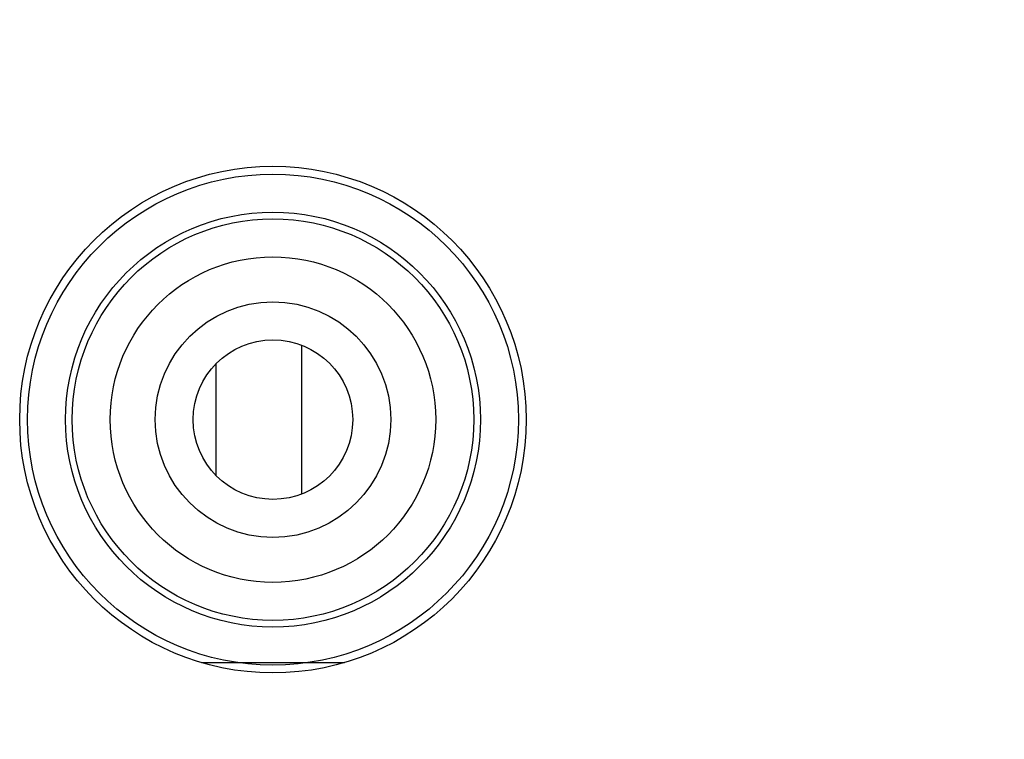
# Model space of a CAD drawing. Header units: inches. Extents: x 0 to 34, y 0 to 22.
# Tile 57 of 74: x 20.902 to 21.291, y 14.548 to 14.832. Entities that reach past the tile are written whole.
import ezdxf

# ---------------------------------------------------------------- set-up
doc = ezdxf.new("R2010")
doc.units = ezdxf.units.IN
doc.header["$LTSCALE"] = 1.87
doc.header["$MEASUREMENT"] = 0
doc.layers.get('0').update_dxf_attribs({"linetype": 'CONTINUOUS'})
for name, color, linetype in [('02___PRT_ALL_AXES', 7, 'CONTINUOUS'), ('03___PRT_ALL_CURVES', 7, 'CONTINUOUS'), ('DIMENSIONS', 7, 'CONTINUOUS')]:
    doc.layers.add(name, color=color, linetype=linetype)
doc.styles.get("Standard").update_dxf_attribs({"font": 'txt', "width": 0.8})
doc.dimstyles.new('DIMSTYLE_1', dxfattribs={"dimtxt": 0.125, "dimasz": 0.18, "dimexe": 0.125, "dimexo": 0.0625, "dimgap": 0.0625, "dimtad": 0, "dimtih": 1, "dimtoh": 1, "dimdec": 3, "dimzin": 4, "dimdsep": 46, "dimtxsty": 'STANDARD', "dimblk": '_FILLED', "dimblk1": '_FILLED', "dimblk2": '_FILLED', "dimcen": 0.09, "dimadec": 0, "dimazin": 0, "dimtp": 0.001, "dimtm": 0.001, "dimtfac": 1, "dimtdec": 3, "dimtofl": 0, "dimtmove": 0, "dimatfit": 3, "dimldrblk": '_FILLED', "dimfxl": 1, "dimtolj": 1, "dimtzin": 4, "dimarcsym": 0})

# ---------------------------------------------------------------- blocks, each defined once
blk = doc.blocks.new('_FILLED')
at = {"color": 0, "linetype": 'BYBLOCK'}
blk.add_solid([(0, 0), (-1, 0.1736), (-1, -0.1736)], dxfattribs=at)
blk = doc.blocks.new('*D22')
at = {"layer": 'DIMENSIONS', "color": 2, "linetype": 'CONTINUOUS'}
for p, q in [((21.11722, 15.10751), (22.55457, 15.10751)), ((22.42957, 15.10751), (22.42957, 14.43002)), ((22.42957, 13.50252), (22.42957, 14.18002)), ((21.30437, 13.50252), (22.55457, 13.50252))]:
    blk.add_line(p, q, dxfattribs=at)
at = {"layer": 'DIMENSIONS', "color": 2, "linetype": 'CONTINUOUS', "xscale": 0.18, "yscale": 0.18, "zscale": 0.18}
for p, rotation in [((22.42957, 15.10751), 90), ((22.42957, 13.50252), 270)]:
    blk.add_blockref('_FILLED', p, dxfattribs=dict(at, rotation=rotation))
at = {"layer": 'DIMENSIONS', "color": 2, "linetype": 'CONTINUOUS', "insert": (22.42957, 14.36752), "char_height": 0.125, "width": 1.325, "attachment_point": 2, "line_spacing_factor": 0.9}
blk.add_mtext('1.605{\\Ftxt.shx;\\W1.000000;\\H0.125000; }[40.77]', dxfattribs=at)

msp = doc.modelspace()

# ---------------------------------------------------------------- linework, layer by layer
at = {"color": 7, "linetype": 'CONTINUOUS'}
for p, q in [((21.01335, 14.64511), (21.01335, 14.70377)), ((20.97957, 14.65231), (20.97957, 14.69657))]:
    msp.add_line(p, q, dxfattribs=at)
for radius in [0.0969, 0.08191, 0.07926, 0.06426, 0.0465, 0.0315]:
    msp.add_circle((21.00196, 14.67444), radius, dxfattribs=at)
at = {"layer": '02___PRT_ALL_AXES', "color": 7, "linetype": 'CONTINUOUS'}
msp.add_circle((21.00196, 14.67444), 0.1, dxfattribs=at)
at = {"layer": '03___PRT_ALL_CURVES', "color": 4, "linetype": 'CONTINUOUS'}
msp.add_line((20.97376, 14.57852), (21.0302, 14.57852), dxfattribs=at)

# ---------------------------------------------------------------- dimensions: what is measured, and where the dimension line sits
at = {"layer": 'DIMENSIONS', "color": 2, "linetype": 'CONTINUOUS'}
dim = msp.add_linear_dim(base=(22.42957, 13.50252), p1=(21.05472, 15.10751), p2=(21.24187, 13.50252), angle=270, dimstyle='DIMSTYLE_1', dxfattribs=at)
dim.commit()
dim.dimension.update_dxf_attribs({"geometry": '*D22', "text_midpoint": (22.42957, 14.30502), "dimtype": 160})

doc.saveas('drawing.dxf')
